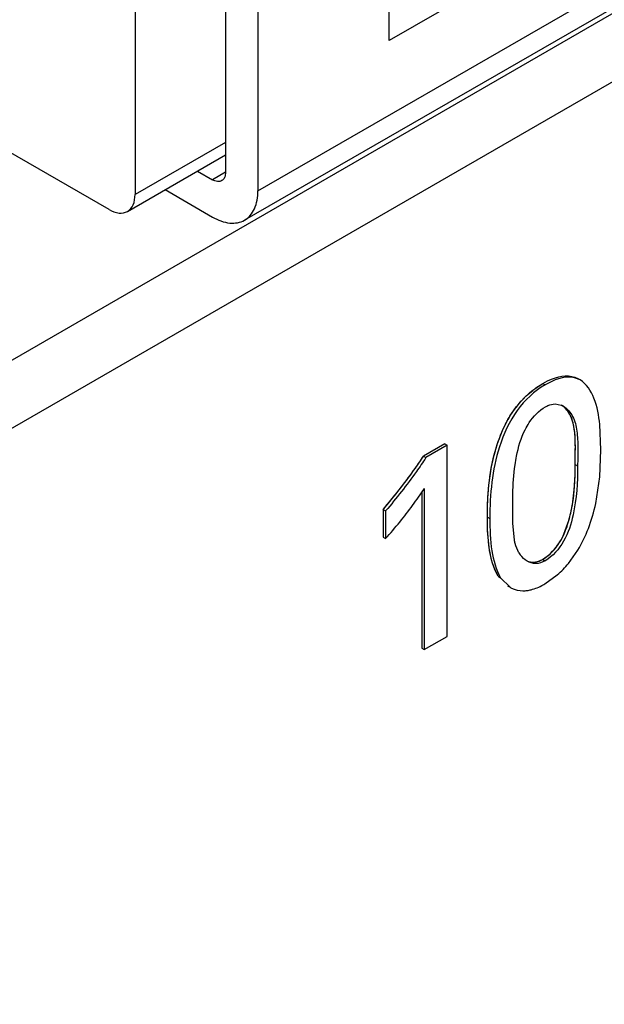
# Model space of a CAD drawing. Header units: inches. Extents: x 0 to 34, y 0 to 22.
# Tile 28 of 117: x 3.892 to 4.018, y 15.804 to 16.016. Entities that reach past the tile are written whole.
import ezdxf

# ---------------------------------------------------------------- set-up
doc = ezdxf.new("R2010")
doc.units = ezdxf.units.IN
doc.header["$LTSCALE"] = 1.87
doc.header["$MEASUREMENT"] = 0
doc.layers.get('0').update_dxf_attribs({"linetype": 'CONTINUOUS'})

msp = doc.modelspace()

# ---------------------------------------------------------------- linework, layer by layer
at = {"color": 7, "linetype": 'CONTINUOUS'}
for p, q in [((4.0691531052, 16.0681902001), (3.9711603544, 16.0116104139)), ((3.942903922, 15.9792232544), (4.084186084, 16.0607978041)), ((3.6359583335, 15.796141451), (4.0898652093, 16.0582215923)), ((4.0799406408, 16.0536867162), (3.9400504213, 15.9729158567)), ((3.6359583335, 15.7814435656), (4.1025931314, 16.0508726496)), ((3.9711603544, 16.0116104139), (3.9711603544, 16.0405404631)), ((3.9359442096, 16.0282440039), (3.9359442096, 15.9832417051)), ((3.942903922, 16.0242255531), (3.942903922, 15.9792232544)), ((3.9164570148, 16.0218143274), (3.9164570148, 15.9784192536)), ((3.9108892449, 15.9752051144), (3.8760906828, 15.995297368)), ((3.9359442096, 15.9896709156), (3.9164570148, 15.9784192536)), ((3.914826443, 15.9748150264), (3.9359442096, 15.9870081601)), ((3.9298989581, 15.9835177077), (3.9331603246, 15.9816346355)), ((3.9359440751, 15.9832419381), (3.9331603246, 15.9816346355)), ((3.9229399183, 15.9794996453), (3.9331603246, 15.9735985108)), ((4.0021525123, 15.9362746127), (4.0042988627, 15.937751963)), ((4.0042988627, 15.937751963), (4.0048278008, 15.9374465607)), ((4.0123097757, 15.9384870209), (4.0117808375, 15.9387924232)), ((4.0069213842, 15.9333031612), (4.008216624, 15.9330554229)), ((4.0167877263, 15.9233994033), (4.0165582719, 15.9288559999)), ((3.9831612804, 15.9247059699), (3.9785670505, 15.9220533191)), ((3.9831612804, 15.9247059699), (3.9836902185, 15.9244005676)), ((3.9836902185, 15.9244005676), (3.9790959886, 15.9217479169)), ((3.9836902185, 15.8832153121), (3.9836902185, 15.9244005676)), ((4.0165662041, 15.9176246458), (4.0167877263, 15.9233994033)), ((3.9785670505, 15.9220533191), (3.9790959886, 15.9217479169)), ((4.0112619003, 15.9202776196), (4.0117908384, 15.9199722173)), ((4.0156993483, 15.9118726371), (4.0165662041, 15.9176246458)), ((3.978212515, 15.9142976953), (3.978212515, 15.8806633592)), ((3.9787414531, 15.9150647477), (3.9787414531, 15.880357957)), ((3.9699069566, 15.9105746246), (3.9704358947, 15.9102692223)), ((3.9699069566, 15.9105746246), (3.9699069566, 15.9046166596)), ((3.9704358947, 15.9102692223), (3.9704358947, 15.9043112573)), ((3.9978179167, 15.9075926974), (3.9978176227, 15.9117931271)), ((3.9923399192, 15.9089418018), (3.9928688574, 15.9086363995)), ((4.008575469, 15.9046709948), (4.009894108, 15.9081930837)), ((3.9981584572, 15.9039763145), (3.9978179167, 15.9075926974)), ((3.9699069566, 15.9046166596), (3.9704358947, 15.9043112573)), ((4.0098164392, 15.8989286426), (4.0118389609, 15.9017938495)), ((4.0042517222, 15.8998065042), (4.0047806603, 15.899501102)), ((3.9946606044, 15.8961738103), (3.9951895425, 15.8958684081)), ((3.9951895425, 15.8958684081), (3.9972195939, 15.8937972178)), ((4.0047227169, 15.8945291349), (4.0074142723, 15.8964677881)), ((3.9966908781, 15.8941018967), (3.9972193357, 15.8937967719)), ((3.9787414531, 15.880357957), (3.9836902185, 15.8832153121)), ((3.978212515, 15.8806633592), (3.9787414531, 15.880357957))]:
    msp.add_line(p, q, dxfattribs=at)
at = {"color": 40, "linetype": 'CONTINUOUS'}
for p, q in [((4.0028101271, 15.93677762), (4.0042988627, 15.937751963)), ((3.9946606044, 15.8961738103), (3.9939239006, 15.8976736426))]:
    msp.add_line(p, q, dxfattribs=at)
at = {"color": 7, "linetype": 'CONTINUOUS'}
for centre, radius, start, end in [((4.0067857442, 15.9294305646), 0.003897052, 59.9394992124, 68.4588218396), ((3.8681671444, 15.9970220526), 0.1335071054, 319.6457350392, 321.7817194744), ((3.9157097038, 15.9558664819), 0.0750851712, 323.7376544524, 327.0841960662), ((3.905591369, 15.9632883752), 0.087633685, 320.7659910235, 323.7379336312), ((3.8928719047, 15.9736731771), 0.1040540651, 318.1951937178, 320.766638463), ((4.0042388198, 15.9042650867), 0.0059288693, 210.7045746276, 215.6482123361), ((3.9935977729, 15.9123576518), 0.0210566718, 311.0074988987, 320.3753408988), ((3.9998972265, 15.898435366), 0.0053560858, 240.0018851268, 244.1493115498), ((3.9965571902, 15.9086654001), 0.0163251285, 298.5371465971, 300.0120065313)]:
    msp.add_arc(centre, radius, start, end, dxfattribs=at)
at = {"color": 40, "linetype": 'CONTINUOUS'}
for centre, radius, start, end in [((3.863373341, 16.0010359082), 0.1397592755, 319.6642914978, 319.9913749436), ((4.006728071, 15.9029547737), 0.0138505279, 200.9857522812, 202.413894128)]:
    msp.add_arc(centre, radius, start, end, dxfattribs=at)
at = {"color": 7, "linetype": 'CONTINUOUS'}
for points, knots in [([(3.9359442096, 15.9832417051), (3.9359442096, 15.9828657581), (3.9358529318, 15.9821672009), (3.9353944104, 15.9815929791), (3.935128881, 15.9814396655)], [0, 0, 0, 0, 0.550790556, 1, 1, 1, 1]), ([(3.935128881, 15.9814396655), (3.9348633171, 15.981286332), (3.9341366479, 15.9811763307), (3.9334859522, 15.9814466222), (3.9331603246, 15.9816346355)], [0, 0, 0, 0, 0.4492011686, 1, 1, 1, 1]), ([(3.9148262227, 15.9748154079), (3.9153572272, 15.9751220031), (3.9162747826, 15.9762700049), (3.9164570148, 15.9776673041), (3.9164570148, 15.9784192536)], [0, 0, 0, 0, 0.4491658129, 1, 1, 1, 1]), ([(3.9400500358, 15.9729165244), (3.9409792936, 15.973453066), (3.9425850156, 15.9754620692), (3.942903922, 15.9779073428), (3.942903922, 15.9792232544)], [0, 0, 0, 0, 0.4491658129, 1, 1, 1, 1]), ([(3.9108892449, 15.9752051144), (3.911540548, 15.9748290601), (3.9128419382, 15.9742881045), (3.9142951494, 15.974508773), (3.9148262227, 15.9748154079)], [0, 0, 0, 0, 0.5508424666, 1, 1, 1, 1]), ([(3.9331603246, 15.9735985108), (3.9343001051, 15.9729404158), (3.936577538, 15.9719937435), (3.9391206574, 15.9723799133), (3.9400500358, 15.9729165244)], [0, 0, 0, 0, 0.5508424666, 1, 1, 1, 1]), ([(4.0042988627, 15.937751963), (4.004953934, 15.938130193), (4.007200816, 15.9392631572), (4.0102111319, 15.9396987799), (4.0117808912, 15.9387923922)], [0, 0, 0, 0, 0.2944348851, 1, 1, 1, 1]), ([(4.0048278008, 15.9374465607), (4.002467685, 15.9360838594), (3.9982092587, 15.9320684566), (3.993650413, 15.9220596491), (3.9928688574, 15.9138223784), (3.9928688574, 15.9086363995)], [0, 0, 0, 0, 0.25158155, 0.521259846, 1, 1, 1, 1]), ([(4.0123097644, 15.9384870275), (4.0118258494, 15.9387664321), (4.0092858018, 15.9395925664), (4.0065903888, 15.9384642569), (4.0048278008, 15.9374465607)], [0, 0, 0, 0, 0.2154078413, 1, 1, 1, 1]), ([(4.0165582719, 15.9288559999), (4.0163633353, 15.9307964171), (4.0157746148, 15.9343176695), (4.0137318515, 15.9376659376), (4.0123097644, 15.9384870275)], [0, 0, 0, 0, 0.5428801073, 1, 1, 1, 1]), ([(3.9965020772, 15.9294257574), (3.9968594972, 15.9300994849), (3.9983754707, 15.9326574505), (4.0004270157, 15.9348955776), (4.0021525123, 15.9362746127)], [0, 0, 0, 0, 0.2566574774, 1, 1, 1, 1]), ([(4.0048759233, 15.9327127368), (4.0050464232, 15.9328111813), (4.0056830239, 15.9331346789), (4.0064040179, 15.933302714), (4.0069213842, 15.9333031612)], [0, 0, 0, 0, 0.2756466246, 1, 1, 1, 1]), ([(4.000467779, 15.927762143), (4.0007284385, 15.9282851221), (4.0018470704, 15.9302047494), (4.0034547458, 15.9318921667), (4.0048759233, 15.9327127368)], [0, 0, 0, 0, 0.2625766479, 1, 1, 1, 1]), ([(4.0112619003, 15.9202776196), (4.0112619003, 15.9215257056), (4.0113278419, 15.9239773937), (4.0112236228, 15.9275068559), (4.0105416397, 15.9307195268), (4.0092303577, 15.932442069), (4.0084253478, 15.9329748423)], [0, 0, 0, 0, 0.2778100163, 0.5458738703, 0.7851252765, 1, 1, 1, 1]), ([(4.0087378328, 15.9328034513), (4.0095868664, 15.93231323), (4.0110002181, 15.9306105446), (4.0117431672, 15.9273485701), (4.0118593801, 15.9237515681), (4.0117908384, 15.9212483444), (4.0117908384, 15.9199722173)], [0, 0, 0, 0, 0.2142894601, 0.4527031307, 0.7210711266, 1, 1, 1, 1]), ([(3.9923399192, 15.9089418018), (3.9923399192, 15.9105539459), (3.9925115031, 15.9175273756), (3.9939781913, 15.9246682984), (3.9965020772, 15.9294257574)], [0, 0, 0, 0, 0.2303844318, 1, 1, 1, 1]), ([(3.99831159, 15.9202055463), (3.9984042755, 15.9208239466), (3.99886454, 15.9234032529), (3.9995763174, 15.9259735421), (4.000467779, 15.927762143)], [0, 0, 0, 0, 0.2383253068, 1, 1, 1, 1]), ([(3.9790959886, 15.9217479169), (3.9784412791, 15.9207294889), (3.9757199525, 15.9167797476), (3.9727558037, 15.9130013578), (3.9704358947, 15.9102692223)], [0, 0, 0, 0, 0.2524999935, 1, 1, 1, 1]), ([(3.9978176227, 15.9117931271), (3.9978176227, 15.9124753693), (3.9978309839, 15.9152844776), (3.9979961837, 15.9181011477), (3.99831159, 15.9202055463)], [0, 0, 0, 0, 0.2427782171, 1, 1, 1, 1]), ([(4.0117908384, 15.9199722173), (4.0117908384, 15.9164296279), (4.0114444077, 15.9108390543), (4.0091855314, 15.903636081), (4.0064607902, 15.9004711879), (4.0047806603, 15.899501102)], [0, 0, 0, 0, 0.4732865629, 0.7408074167, 1, 1, 1, 1]), ([(4.009894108, 15.9081930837), (4.0101881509, 15.9092392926), (4.0110930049, 15.9132090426), (4.0112619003, 15.9173012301), (4.0112619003, 15.9202776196)], [0, 0, 0, 0, 0.2674646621, 1, 1, 1, 1]), ([(3.9946606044, 15.8961738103), (3.9936427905, 15.8979268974), (3.9924896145, 15.9022583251), (3.9923399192, 15.9066095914), (3.9923399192, 15.9089418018)], [0, 0, 0, 0, 0.4650085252, 1, 1, 1, 1]), ([(3.9928688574, 15.9086363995), (3.9928688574, 15.9063041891), (3.9930185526, 15.9019529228), (3.9941717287, 15.8976214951), (3.9951895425, 15.8958684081)], [0, 0, 0, 0, 0.5349914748, 1, 1, 1, 1]), ([(3.9991411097, 15.9012377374), (3.9987741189, 15.901855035), (3.9984233, 15.9027799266), (3.9982076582, 15.9037270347), (3.9981584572, 15.9039763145)], [0, 0, 0, 0, 0.7386557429, 1, 1, 1, 1]), ([(4.0042517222, 15.8998065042), (4.0046844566, 15.9000563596), (4.0064562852, 15.9013513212), (4.0078209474, 15.9031630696), (4.008575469, 15.9046709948)], [0, 0, 0, 0, 0.2286007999, 1, 1, 1, 1]), ([(4.0047806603, 15.899501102), (4.0041640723, 15.8991450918), (4.002820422, 15.8987024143), (4.0014669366, 15.8990995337), (4.0009277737, 15.8994108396)], [0, 0, 0, 0, 0.533495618, 1, 1, 1, 1]), ([(4.0021803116, 15.8992172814), (4.002346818, 15.8992159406), (4.0030701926, 15.899261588), (4.0037699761, 15.8995283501), (4.0042517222, 15.8998065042)], [0, 0, 0, 0, 0.2303726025, 1, 1, 1, 1]), ([(3.9975618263, 15.8936152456), (3.9983135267, 15.8932510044), (3.9994712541, 15.8929998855), (4.000604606, 15.8930701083), (4.0009019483, 15.8931075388)], [0, 0, 0, 0, 0.7359541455, 1, 1, 1, 1]), ([(4.0009019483, 15.8931075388), (4.0011857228, 15.8931432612), (4.0023918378, 15.8933740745), (4.0035311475, 15.8938752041), (4.004356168, 15.8943236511)], [0, 0, 0, 0, 0.2334738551, 1, 1, 1, 1])]:
    msp.add_open_spline(points, degree=3, knots=knots, dxfattribs=at)
at = {"color": 40, "linetype": 'CONTINUOUS'}
for points, knots in [([(3.996072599, 15.9285779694), (3.996535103, 15.9295341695), (3.9983378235, 15.932753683), (4.0009435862, 15.9354134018), (4.0028101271, 15.93677762)], [0, 0, 0, 0, 0.2889760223, 1, 1, 1, 1]), ([(4.0112619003, 15.9202776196), (4.0112619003, 15.9243397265), (4.0117002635, 15.9296335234), (4.009091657, 15.9324870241), (4.0086228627, 15.9328360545)], [0, 0, 0, 0, 0.8427691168, 1, 1, 1, 1]), ([(3.9923399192, 15.9089418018), (3.9923399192, 15.9134078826), (3.9927411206, 15.9198112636), (3.9952246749, 15.9268249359), (3.996072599, 15.9285779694)], [0, 0, 0, 0, 0.7376727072, 1, 1, 1, 1]), ([(3.9704216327, 15.911184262), (3.9726468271, 15.91383538), (3.9754301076, 15.9174116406), (3.9780099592, 15.9211867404), (3.9785670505, 15.9220533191)], [0, 0, 0, 0, 0.775305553, 1, 1, 1, 1]), ([(4.0088693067, 15.9052929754), (4.0093473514, 15.9063648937), (4.0098926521, 15.9080612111), (4.0102843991, 15.9097034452), (4.0104028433, 15.91026112)], [0, 0, 0, 0, 0.6568432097, 1, 1, 1, 1]), ([(4.0042517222, 15.8998065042), (4.0055353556, 15.900547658), (4.0074064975, 15.9024120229), (4.0085824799, 15.9046498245), (4.0088693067, 15.9052929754)], [0, 0, 0, 0, 0.719401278, 1, 1, 1, 1])]:
    msp.add_open_spline(points, degree=3, knots=knots, dxfattribs=at)
at = {"color": 7, "linetype": 'CONTINUOUS'}
for points in [[(3.9730582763, 15.9144266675), (3.9749975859, 15.9168911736), (3.9768712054, 15.9194153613), (3.9785670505, 15.9220533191)], [(4.0141042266, 15.9064729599), (4.0147753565, 15.9082256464), (4.015299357, 15.9100389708), (4.0156993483, 15.9118726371)], [(4.0118389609, 15.9017938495), (4.0127343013, 15.9032774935), (4.0134845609, 15.9048546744), (4.0141042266, 15.9064729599)], [(4.0009277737, 15.8994108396), (4.0003342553, 15.8997535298), (3.9998206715, 15.9002529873), (3.9994209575, 15.9008097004)]]:
    msp.add_open_spline(points, degree=3, dxfattribs=at)
at = {"color": 40, "linetype": 'CONTINUOUS'}
for points in [[(4.0104028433, 15.91026112), (4.0111529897, 15.9137930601), (4.0112619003, 15.9170895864), (4.0112619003, 15.9202776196)], [(3.9937962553, 15.897994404), (3.9926237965, 15.9010503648), (3.9923399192, 15.9049726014), (3.9923399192, 15.9089418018)], [(4.0008428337, 15.8994956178), (4.0018421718, 15.8990766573), (4.0030145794, 15.8990921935), (4.0042517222, 15.8998065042)]]:
    msp.add_open_spline(points, degree=3, dxfattribs=at)

doc.saveas('drawing.dxf')
